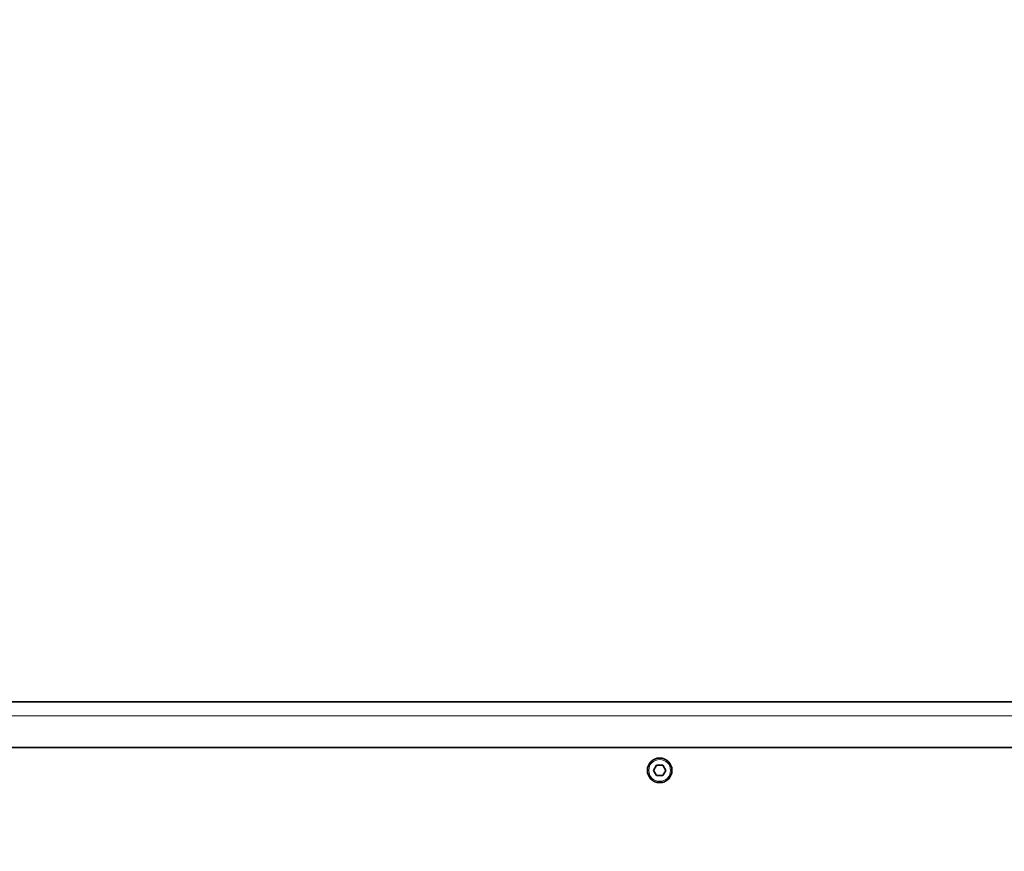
# Model space of a CAD drawing. Header units: millimetres. Extents: x 0 to 7128, y 0 to 5040.
# Tile 103 of 215: x 1708 to 1849, y 3953 to 4071. Entities that reach past the tile are written whole.
import ezdxf

# ---------------------------------------------------------------- set-up
doc = ezdxf.new("R2010")
doc.units = ezdxf.units.MM
doc.header["$LTSCALE"] = 12
doc.layers.add('Quote(ISO)', color=7, linetype='Continuous', lineweight=25, true_color=0x80ff00)
doc.layers.add('Spigoli tangenti visibili(ISO)', color=7, linetype='Continuous', lineweight=15, true_color=0x00803f)
doc.layers.add('Spigoli visibili(ISO)', color=7, linetype='Continuous', lineweight=35)
doc.styles.add('Corrente-BSI', font='arial.ttf')
doc.dimstyles.new('DEFAULT-ISO', dxfattribs={"dimscale": 12, "dimtxt": 3.5, "dimasz": 2.5, "dimexe": 1, "dimexo": 1, "dimgap": 0.762, "dimtad": 1, "dimtoh": 1, "dimrnd": 1e-08, "dimtxsty": 'Corrente-BSI', "dimcen": 0.09, "dimdle": 10, "dimclrd": 7, "dimclre": 7, "dimclrt": 7, "dimazin": 2, "dimtfac": 0.571429, "dimtmove": 0, "dimatfit": 3, "dimfxl": 1, "dimtolj": 1, "dimlwd": 5, "dimlwe": 5, "dimarcsym": 0})

# ---------------------------------------------------------------- blocks, each defined once
blk = doc.blocks.new('*D41')
at = {"layer": 'Defpoints', "color": 0, "linetype": 'Continuous', "transparency": 16777216}
for p in [(2528.22, 4576.75), (1422.05, 4196.28), (2528.22, 3952.75)]:
    blk.add_point(p, dxfattribs=at)
at = {"layer": 'Quote(ISO)', "color": 7, "linetype": 'Continuous', "lineweight": 5, "transparency": 16777216}
for p, q in [((1422.05, 4208.28), (1422.05, 4588.75)), ((2528.22, 3964.75), (2528.22, 4588.75)), ((1452.05, 4576.75), (2498.22, 4576.75))]:
    blk.add_line(p, q, dxfattribs=at)
at = {"layer": 'Quote(ISO)', "color": 7, "linetype": 'Continuous', "transparency": 16777216}
for points in [[(1452.05, 4581.75), (1452.05, 4571.75), (1422.05, 4576.75)], [(2498.22, 4581.75), (2498.22, 4571.75), (2528.22, 4576.75)]]:
    blk.add_solid(points, dxfattribs=at)
at = {"layer": 'Quote(ISO)', "color": 7, "linetype": 'Continuous', "lineweight": 9, "transparency": 16777216, "insert": (1975.13, 4648.52), "char_height": 42, "attachment_point": 5, "style": 'Corrente-BSI'}
blk.add_mtext('\\A1; \\fArial|b0|i0;2500mm\\P\\fArial|b0|i0;Room to be left for Sprayheads extraction', dxfattribs=at)

msp = doc.modelspace()

# ---------------------------------------------------------------- linework, layer by layer
at = {"layer": 'Spigoli tangenti visibili(ISO)'}
msp.add_line((1988.797, 3972.033), (1612.797, 3972.033), dxfattribs=at)
msp.add_circle((1799.547, 3964.283), 1.55, dxfattribs=at)
at = {"layer": 'Spigoli visibili(ISO)'}
for p, q in [((1988.797, 3974.033), (1612.797, 3974.033)), ((1987.297, 3967.533), (1614.297, 3967.533)), ((1798.681, 3964.283), (1799.114, 3965.033)), ((1799.114, 3963.533), (1798.681, 3964.283)), ((1799.114, 3965.033), (1799.98, 3965.033)), ((1799.98, 3965.033), (1800.413, 3964.283)), ((1800.413, 3964.283), (1799.98, 3963.533)), ((1799.98, 3963.533), (1799.114, 3963.533))]:
    msp.add_line(p, q, dxfattribs=at)
msp.add_circle((1799.547, 3964.283), 1.75, dxfattribs=at)

# ---------------------------------------------------------------- dimensions: what is measured, and where the dimension line sits
at = {"layer": 'Quote(ISO)', "color": 7, "linetype": 'Continuous', "lineweight": 9}
dim = msp.add_linear_dim(base=(2528.216, 4576.753), p1=(1422.047, 4196.283), p2=(2528.216, 3952.753), angle=180, text=' \\fArial|b0|i0;2500mm\\P\\fArial|b0|i0;Room to be left for Sprayheads extraction', dimstyle='DEFAULT-ISO', override={"dimgap": 0.762, "dimtoh": 0, "dimdec": 0, "dimlfac": 2, "dimtol": 0, "dimlim": 0, "dimtp": 0, "dimtm": 0, "dimtdec": 0, "dimtofl": 0, "dimatfit": 1}, dxfattribs=at)
dim.commit()
dim.dimension.update_dxf_attribs({"geometry": '*D41', "text_midpoint": (1975.131, 4576.753), "dimtype": 160})

doc.saveas('drawing.dxf')
